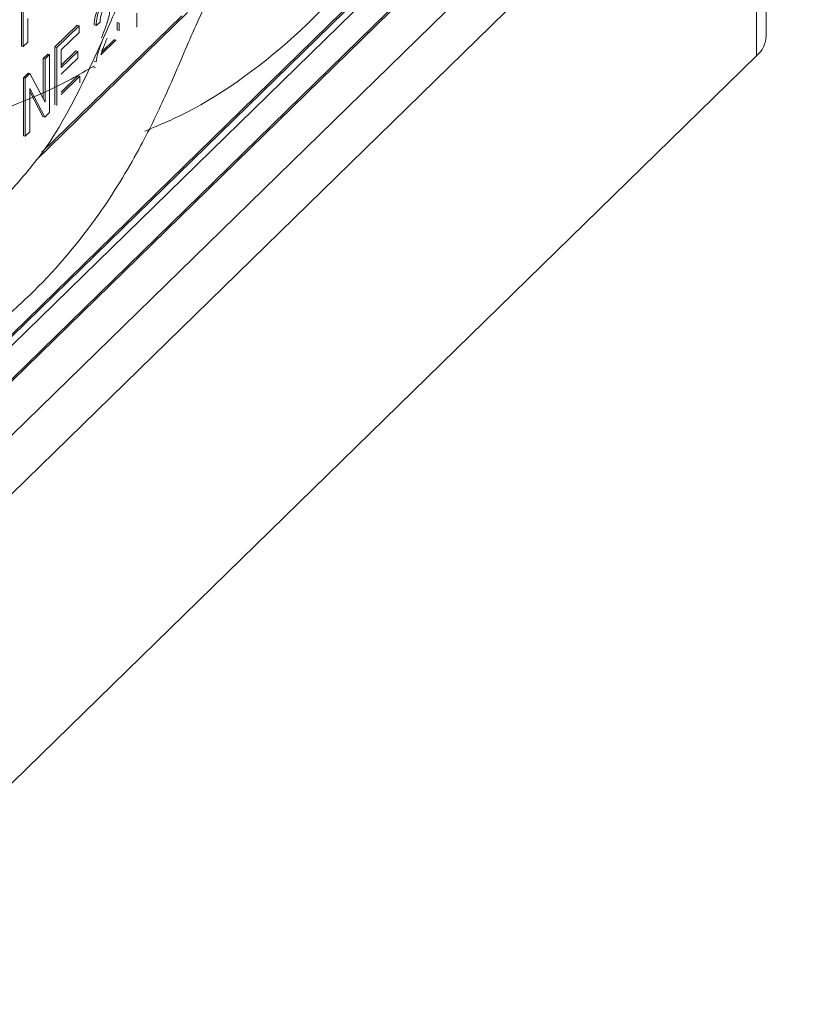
# Paper-space layout 'Sheet1' of a CAD drawing. Header units: millimetres. Extents: x 0 to 864, y 0 to 559.
# Tile 53 of 79: x 654 to 668, y 450 to 468. Entities that reach past the tile are written whole.
import ezdxf

# ---------------------------------------------------------------- set-up
doc = ezdxf.new("R2010")
doc.units = ezdxf.units.MM

psp = doc.layouts.new('Sheet1')

# ---------------------------------------------------------------- linework, layer by layer
at = {"color": 7, "linetype": 'Continuous', "lineweight": 15}
for p, q in [((667.179, 467.428), (667.179, 472.699)), ((641.927, 447.858), (667.003, 472.333)), ((667.003, 467.062), (667.003, 472.333)), ((663.29, 469.781), (641.927, 448.93)), ((641.927, 450.768), (660.678, 469.07)), ((641.927, 450.726), (660.712, 469.06)), ((641.927, 450.563), (660.712, 468.897)), ((653.604, 467.242), (653.604, 468.298)), ((641.927, 449.951), (660.678, 468.253)), ((641.927, 449.909), (660.712, 468.244)), ((653.638, 467.232), (653.638, 468.288)), ((653.865, 465.154), (656.63, 467.852)), ((653.978, 465.306), (656.526, 467.793)), ((655.708, 467.842), (655.708, 467.585)), ((653.719, 467.745), (653.719, 467.312)), ((654.215, 467.226), (654.621, 467.621)), ((654.249, 467.216), (654.654, 467.612)), ((654.654, 467.612), (654.621, 467.621)), ((654.654, 467.612), (654.654, 467.49)), ((654.964, 467.616), (654.93, 467.626)), ((655.038, 467.675), (654.964, 467.616)), ((655.35, 467.535), (655.35, 467.67)), ((655.384, 467.661), (655.35, 467.67)), ((655.384, 467.526), (655.384, 467.661)), ((654.654, 467.49), (654.33, 467.174)), ((655.384, 467.526), (655.35, 467.535)), ((653.638, 467.232), (653.604, 467.242)), ((653.719, 467.312), (653.638, 467.232)), ((654.215, 466.17), (654.215, 467.226)), ((654.249, 467.216), (654.215, 467.226)), ((654.249, 466.16), (654.249, 467.216)), ((655.051, 467.079), (655.332, 467.353)), ((655.07, 467.139), (655.299, 467.362)), ((641.927, 442.587), (667.003, 467.062)), ((654.001, 467.017), (654.083, 467.096)), ((654.035, 467.008), (654.116, 467.087)), ((654.116, 467.087), (654.083, 467.096)), ((654.116, 467.087), (654.116, 466.031)), ((654.33, 467.174), (654.33, 466.849)), ((654.33, 466.891), (654.599, 467.153)), ((654.33, 466.849), (654.632, 467.144)), ((654.632, 467.144), (654.599, 467.153)), ((654.632, 467.144), (654.632, 467.022)), ((654.001, 466.283), (654.001, 467.017)), ((654.035, 467.008), (654.001, 467.017)), ((654.035, 466.22), (654.035, 467.008)), ((654.632, 467.022), (654.33, 466.727)), ((654.957, 466.851), (654.923, 466.86)), ((654.964, 466.952), (654.931, 466.962)), ((653.64, 466.664), (653.726, 466.748)), ((653.674, 466.655), (653.76, 466.739)), ((653.76, 466.739), (653.726, 466.748)), ((653.76, 466.739), (654.035, 466.22)), ((654.33, 466.403), (654.635, 466.701)), ((654.33, 466.361), (654.669, 466.692)), ((654.669, 466.692), (654.635, 466.701)), ((654.669, 466.692), (654.669, 466.57)), ((653.64, 465.608), (653.64, 466.664)), ((653.674, 466.655), (653.64, 466.664)), ((653.674, 465.599), (653.674, 466.655)), ((654.031, 465.947), (653.755, 466.466)), ((653.755, 466.466), (653.755, 465.678)), ((653.997, 465.956), (653.755, 466.412)), ((654.116, 466.031), (654.031, 465.947)), ((654.031, 465.947), (653.997, 465.956)), ((653.674, 465.599), (653.64, 465.608)), ((653.755, 465.678), (653.674, 465.599))]:
    psp.add_line(p, q, dxfattribs=at)
psp.add_arc((666.673, 467.446), 0.506, 310.6406, 357.9975, dxfattribs=at)
for points, knots in [([(642.026, 451.594), (642.239, 451.713), (643.089, 452.186), (644.554, 453.726), (645.908, 455.972), (646.544, 457.662), (646.974, 458.491), (647.26, 458.888), (647.629, 459.235), (648.143, 459.563), (649.265, 460.033), (650.953, 460.684), (652.633, 461.717), (653.917, 462.79), (654.984, 464.066), (655.735, 465.305), (656.256, 466.378), (656.678, 467.381), (657.036, 468.187), (657.397, 468.78), (657.842, 469.218), (658.553, 469.643), (660.037, 470.193), (662.073, 471.129), (663.704, 472.372), (665.166, 473.89), (666.423, 476.087), (667.05, 477.769), (667.479, 478.532), (667.714, 478.844), (668.069, 479.192), (668.546, 479.497), (669.705, 479.991), (671.429, 480.647), (673.175, 481.735), (674.704, 483.066), (676.151, 485.025), (676.944, 486.914), (677.419, 488.005), (677.732, 488.564), (678.018, 488.918), (678.335, 489.187), (678.701, 489.425), (679.34, 489.734), (680.709, 490.252), (682.304, 490.981), (683.66, 491.949), (684.556, 492.706), (685.063, 493.361), (685.327, 493.702)], [0, 0, 0, 0, 0.009746, 0.038793, 0.074621, 0.111573, 0.124883, 0.140294, 0.150119, 0.166909, 0.188676, 0.22606, 0.244549, 0.264849, 0.287816, 0.306028, 0.321437, 0.338455, 0.358185, 0.373869, 0.392986, 0.408181, 0.441295, 0.479371, 0.497546, 0.518012, 0.556514, 0.594232, 0.607837, 0.619386, 0.627331, 0.646863, 0.667064, 0.7047, 0.727002, 0.746028, 0.779087, 0.81725, 0.833444, 0.848166, 0.863018, 0.872806, 0.880797, 0.898872, 0.920185, 0.957278, 0.968689, 0.983703, 1, 1, 1, 1]), ([(655.855, 465.69), (656.104, 465.795), (657.01, 466.176), (658.742, 467.428), (660.498, 469.518), (661.414, 471.459), (661.957, 472.768), (662.334, 473.527), (662.747, 474.025), (663.154, 474.342), (663.483, 474.495), (663.611, 474.554)], [0, 0, 0, 0, 0.064004, 0.232062, 0.388551, 0.584619, 0.678126, 0.772005, 0.878677, 0.952546, 1, 1, 1, 1]), ([(659.869, 471.745), (659.851, 471.735), (659.079, 471.282), (658.04, 471.053), (657.019, 470.465), (656.483, 470.002), (656.043, 469.438), (655.672, 468.719), (655.276, 467.784), (654.773, 466.643), (654.152, 465.452), (653.586, 464.806), (653.395, 464.588)], [0, 0, 0, 0, 0.005158, 0.221335, 0.330098, 0.402212, 0.485393, 0.588893, 0.669103, 0.798109, 0.931982, 1, 1, 1, 1]), ([(654.93, 467.626), (654.934, 467.677), (654.943, 467.778), (654.992, 467.93), (655.054, 468.038), (655.094, 468.082), (655.115, 468.103)], [0, 0, 0, 0, 0.280235, 0.558893, 0.779132, 1, 1, 1, 1]), ([(654.964, 467.616), (654.968, 467.667), (654.977, 467.769), (655.026, 467.921), (655.088, 468.029), (655.128, 468.072), (655.148, 468.094)], [0, 0, 0, 0, 0.280235, 0.558893, 0.779132, 1, 1, 1, 1]), ([(655.147, 467.971), (655.131, 467.953), (655.099, 467.918), (655.061, 467.833), (655.04, 467.746), (655.039, 467.699), (655.038, 467.675)], [0, 0, 0, 0, 0.28041, 0.559489, 0.779375, 1, 1, 1, 1]), ([(655.063, 467.392), (655.086, 467.449), (655.123, 467.543), (655.17, 467.677), (655.208, 467.797), (655.214, 467.873), (655.218, 467.911)], [0, 0, 0, 0, 0.340893, 0.561454, 0.781456, 1, 1, 1, 1]), ([(654.964, 466.952), (654.974, 467.003), (654.99, 467.086), (655.026, 467.2), (655.06, 467.293), (655.085, 467.353), (655.097, 467.383)], [0, 0, 0, 0, 0.339411, 0.559525, 0.779752, 1, 1, 1, 1]), ([(655.166, 467.386), (655.152, 467.352), (655.129, 467.296), (655.098, 467.217), (655.072, 467.15), (655.058, 467.102), (655.051, 467.079)], [0, 0, 0, 0, 0.3400378, 0.5600628, 0.7800895, 1, 1, 1, 1]), ([(654.936, 466.884), (654.793, 466.8), (653.744, 466.185), (652.223, 465.851), (651.068, 464.743), (650.454, 463.507), (649.908, 462.178), (649.228, 460.753), (648.559, 459.921), (648.308, 459.608)], [0, 0, 0, 0, 0.0402755, 0.2949515, 0.4903741, 0.6069275, 0.7523629, 0.9070293, 1, 1, 1, 1])]:
    psp.add_open_spline(points, degree=3, knots=knots, dxfattribs=at)

doc.saveas('drawing.dxf')
